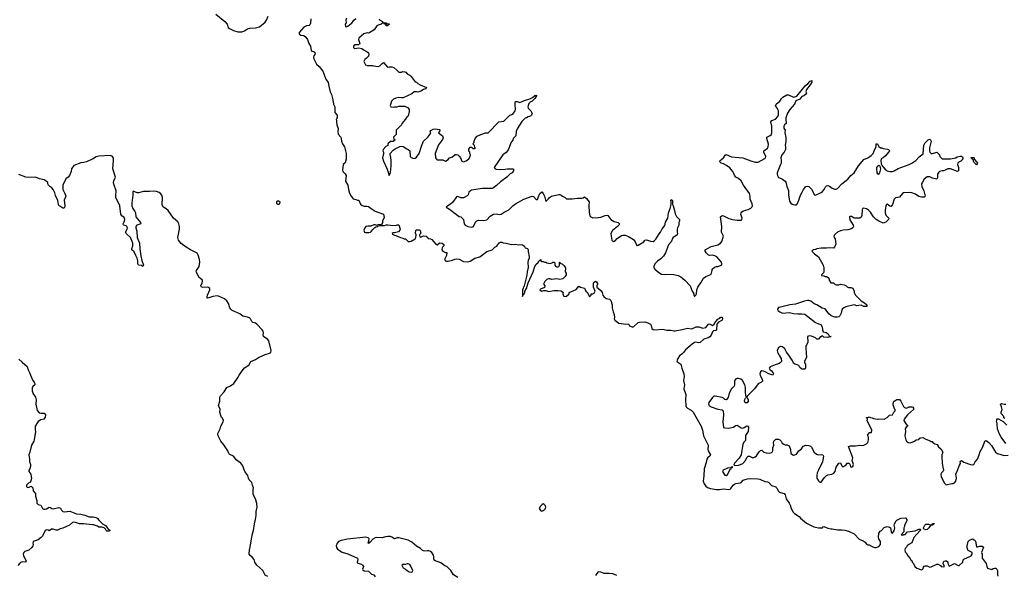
# Model space of a CAD drawing. Header units: inches. Extents: x 2494115 to 2685112, y 774173 to 915163.
# Tile 145 of 215: x 2598941 to 2613253, y 896900 to 904977. Entities that reach past the tile are written whole.
import ezdxf

# ---------------------------------------------------------------- set-up
doc = ezdxf.new("R2010")
doc.units = ezdxf.units.IN
doc.header["$MEASUREMENT"] = 0
for name, color, linetype in [('C5899', 7, 'Continuous'), ('C5990', 7, 'Continuous'), ('C6809', 7, 'Continuous'), ('C6819', 7, 'Continuous'), ('C6900', 7, 'Continuous'), ('C6910', 7, 'Continuous')]:
    doc.layers.add(name, color=color, linetype=linetype)

msp = doc.modelspace()

# ---------------------------------------------------------------- linework, layer by layer
at = {"layer": 'C5899', "color": 5, "elevation": 40}
for points in [[(2598978, 900000), (2599050, 899935), (2599066, 899886), (2599086, 899850), (2599097, 899810), (2599131, 899731), (2599150, 899710), (2599163, 899690), (2599161, 899670), (2599134, 899646), (2599123, 899630), (2599123, 899583), (2599136, 899536), (2599171, 899490), (2599179, 899450), (2599178, 899390), (2599197, 899297), (2599224, 899264), (2599250, 899256), (2599295, 899255), (2599308, 899248), (2599314, 899234), (2599310, 899199), (2599290, 899170), (2599250, 899159), (2599210, 899134), (2599168, 899070), (2599165, 899015), (2599170, 898990), (2599153, 898870), (2599147, 898850), (2599111, 898790), (2599088, 898690), (2599073, 898650), (2599083, 898590), (2599083, 898550), (2599096, 898510), (2599097, 898490), (2599090, 898446), (2599073, 898427), (2599072, 898410), (2599101, 898370), (2599110, 898334), (2599111, 898309), (2599104, 898276), (2599091, 898249), (2599070, 898238), (2599042, 898210), (2599042, 898190), (2599050, 898182), (2599070, 898178), (2599110, 898194), (2599124, 898184), (2599131, 898171), (2599136, 898130), (2599171, 898090), (2599171, 898050), (2599191, 897990), (2599191, 897950), (2599210, 897931), (2599250, 897918), (2599271, 897870), (2599290, 897862), (2599310, 897861), (2599332, 897868), (2599370, 897891), (2599390, 897885), (2599410, 897871), (2599430, 897868), (2599510, 897887), (2599535, 897876), (2599550, 897845), (2599570, 897826), (2599590, 897821), (2599670, 897831), (2599765, 897795), (2599830, 897788), (2599890, 897774), (2599949, 897749), (2600000, 897748)], [(2600000, 897633), (2599868, 897648), (2599810, 897649), (2599750, 897670), (2599730, 897672), (2599710, 897667), (2599663, 897630), (2599570, 897584), (2599530, 897577), (2599490, 897557), (2599470, 897558), (2599427, 897573), (2599402, 897570), (2599370, 897546), (2599357, 897557), (2599330, 897561), (2599311, 897550), (2599271, 897470), (2599251, 897450), (2599210, 897417), (2599150, 897399), (2599136, 897390), (2599131, 897370), (2599135, 897350), (2599131, 897330), (2599116, 897304), (2599072, 897268), (2599015, 897245), (2598999, 897230), (2598994, 897210), (2598995, 897190), (2599004, 897164), (2599034, 897110), (2599031, 897090), (2598984, 897096), (2598953, 897087), (2598941, 897079), (2598916, 897044)]]:
    msp.add_lwpolyline(points, dxfattribs=at)
at = {"layer": 'C5990', "color": 5, "elevation": 40}
for points in [[(2600000, 902951), (2599993, 902947), (2599910, 902909), (2599870, 902899), (2599830, 902895), (2599730, 902858), (2599696, 902810), (2599687, 902770), (2599663, 902710), (2599647, 902690), (2599610, 902661), (2599569, 902570), (2599569, 902510), (2599598, 902450), (2599611, 902410), (2599588, 902352), (2599596, 902270), (2599593, 902247), (2599581, 902239), (2599570, 902237), (2599510, 902275), (2599503, 902290), (2599496, 902350), (2599460, 902420), (2599450, 902462), (2599430, 902509), (2599410, 902533), (2599378, 902550), (2599358, 902570), (2599349, 902590), (2599348, 902610), (2599328, 902630), (2599298, 902650), (2599230, 902662), (2599170, 902689), (2599070, 902684), (2599030, 902689), (2598930, 902724)], [(2598930, 900043), (2598978, 900000)]]:
    msp.add_lwpolyline(points, dxfattribs=at)
at = {"layer": 'C6809', "color": 5}
for points, elevation in [([(2602550, 896881), (2602510, 896902), (2602473, 896970), (2602390, 897049), (2602361, 897090), (2602349, 897130), (2602322, 897162), (2602289, 897190), (2602279, 897210), (2602281, 897270), (2602292, 897310), (2602310, 897430), (2602317, 897450), (2602319, 897490), (2602339, 897550), (2602353, 897650), (2602369, 897711), (2602380, 897770), (2602379, 897830), (2602393, 897893), (2602390, 897946), (2602369, 898010), (2602334, 898074), (2602334, 898146), (2602342, 898170), (2602324, 898210), (2602313, 898250), (2602279, 898290), (2602269, 898310), (2602259, 898350), (2602216, 898410), (2602197, 898450), (2602185, 898490), (2602154, 898530), (2602090, 898579), (2602069, 898610), (2602049, 898630), (2601995, 898655), (2601979, 898670), (2601965, 898710), (2601910, 898799), (2601863, 898850), (2601825, 898930), (2601821, 898950), (2601824, 898970), (2601854, 899030), (2601864, 899070), (2601899, 899130), (2601902, 899150), (2601890, 899186), (2601876, 899196), (2601863, 899223), (2601849, 899270), (2601854, 899314), (2601829, 899370), (2601849, 899430), (2601849, 899490), (2601862, 899510), (2601914, 899566), (2601942, 899618), (2601954, 899630), (2602005, 899655), (2602052, 899688), (2602118, 899782), (2602130, 899811), (2602189, 899890), (2602210, 899915), (2602270, 899956), (2602295, 900000)], 40), ([(2608506, 900000), (2608551, 899970), (2608564, 899910), (2608596, 899830), (2608600, 899790), (2608591, 899730), (2608603, 899670), (2608594, 899610), (2608622, 899530), (2608618, 899450), (2608624, 899364), (2608629, 899350), (2608648, 899330), (2608700, 899300), (2608729, 899270), (2608847, 899070), (2608867, 899010), (2608883, 898930), (2608947, 898790), (2608943, 898730), (2608947, 898710), (2608981, 898650), (2608971, 898630), (2608946, 898614), (2608931, 898590), (2608920, 898539), (2608890, 898449), (2608887, 898347), (2608878, 898270), (2608889, 898229), (2608914, 898194), (2608938, 898178), (2608983, 898163), (2609070, 898149), (2609111, 898149), (2609170, 898156), (2609250, 898147), (2609267, 898153), (2609278, 898162), (2609310, 898210), (2609330, 898226), (2609350, 898235), (2609417, 898243), (2609429, 898250), (2609458, 898282), (2609486, 898294), (2609519, 898301), (2609570, 898307), (2609670, 898305), (2609698, 898298), (2609770, 898266), (2609810, 898261), (2609830, 898247), (2609870, 898204), (2609930, 898185), (2609938, 898178), (2609950, 898163), (2609966, 898126), (2609984, 898110), (2610000, 898105)], 40), ([(2610000, 899995), (2609993, 899987), (2609980, 899980), (2609920, 899960), (2609852, 899930), (2609836, 899910), (2609846, 899890), (2609871, 899871), (2609886, 899850), (2609896, 899830), (2609890, 899809), (2609830, 899830), (2609779, 899859), (2609751, 899869), (2609730, 899872), (2609710, 899859), (2609699, 899830), (2609702, 899810), (2609731, 899749), (2609738, 899730), (2609736, 899724), (2609722, 899710), (2609675, 899685), (2609623, 899610), (2609522, 899510), (2609512, 899490), (2609530, 899454), (2609531, 899430), (2609513, 899407), (2609486, 899406), (2609477, 899430), (2609482, 899458), (2609490, 899474), (2609506, 899490), (2609496, 899516), (2609489, 899569), (2609493, 899630), (2609483, 899670), (2609447, 899730), (2609423, 899750), (2609390, 899759), (2609370, 899760), (2609350, 899754), (2609339, 899741), (2609332, 899728), (2609330, 899670), (2609325, 899650), (2609289, 899610), (2609256, 899550), (2609237, 899483), (2609210, 899453), (2609190, 899457), (2609173, 899473), (2609150, 899483), (2609050, 899504), (2609030, 899504), (2609010, 899483), (2608956, 899410), (2608953, 899390), (2608964, 899370), (2608990, 899350), (2609090, 899313), (2609150, 899307), (2609167, 899290), (2609173, 899233), (2609162, 899130), (2609171, 899050), (2609190, 899044), (2609250, 899039), (2609270, 899042), (2609310, 899053), (2609350, 899079), (2609370, 899083), (2609430, 899042), (2609450, 899041), (2609470, 899047), (2609510, 899071), (2609526, 899066), (2609533, 899053), (2609531, 898990), (2609489, 898931), (2609493, 898870), (2609490, 898858), (2609470, 898839), (2609450, 898808), (2609426, 898650), (2609399, 898601), (2609331, 898530), (2609321, 898501), (2609338, 898498), (2609390, 898502), (2609419, 898510), (2609450, 898528), (2609490, 898571), (2609510, 898611), (2609530, 898633), (2609550, 898633), (2609590, 898615), (2609610, 898615), (2609630, 898622), (2609650, 898636), (2609690, 898696), (2609710, 898715), (2609730, 898721), (2609759, 898690), (2609790, 898679), (2609844, 898676), (2609870, 898684), (2609879, 898690), (2609889, 898710), (2609889, 898751), (2609902, 898790), (2609897, 898830), (2609903, 898850), (2609930, 898877), (2609970, 898881), (2609991, 898871), (2610000, 898861)], 60), ([(2600000, 897748), (2600010, 897748), (2600050, 897741), (2600066, 897730), (2600095, 897695), (2600147, 897647), (2600190, 897625), (2600221, 897581), (2600254, 897550), (2600237, 897543), (2600210, 897542), (2600198, 897550), (2600189, 897570), (2600169, 897589), (2600138, 897598), (2600090, 897601), (2600070, 897613), (2600012, 897632), (2600000, 897633)], 40), ([(2605308, 896870), (2605249, 896909), (2605210, 896968), (2605148, 897028), (2605120, 897040), (2605063, 897083), (2604970, 897115), (2604959, 897139), (2604960, 897170), (2604955, 897195), (2604933, 897233), (2604910, 897248), (2604890, 897254), (2604870, 897256), (2604830, 897250), (2604810, 897254), (2604790, 897267), (2604766, 897290), (2604710, 897322), (2604641, 897381), (2604590, 897411), (2604450, 897446), (2604430, 897446), (2604390, 897429), (2604350, 897457), (2604330, 897464), (2604294, 897466), (2604259, 897461), (2604210, 897447), (2604130, 897450), (2604110, 897446), (2604074, 897426), (2604030, 897379), (2604022, 897378), (2604010, 897361), (2604005, 897370), (2604017, 897403), (2604019, 897430), (2604006, 897446), (2603973, 897453), (2603704, 897424), (2603612, 897408), (2603577, 897390), (2603554, 897366), (2603539, 897330), (2603546, 897306), (2603561, 897281), (2603630, 897235), (2603710, 897211), (2603851, 897151), (2603856, 897130), (2603847, 897087), (2603858, 897078), (2603910, 897061), (2603925, 897050), (2603938, 897030), (2603925, 896990), (2603930, 896982), (2603950, 896967), (2604010, 896961), (2604057, 896917), (2604090, 896905), (2604110, 896878)], 40), ([(2607620, 896900), (2607563, 896923), (2607510, 896929), (2607435, 896925), (2607390, 896944), (2607350, 896949), (2607331, 896929), (2607310, 896898)], 40)]:
    msp.add_lwpolyline(points, dxfattribs=dict(at, elevation=elevation))
for points, elevation in [([(2609298, 898478), (2609282, 898470), (2609280, 898460), (2609250, 898461), (2609230, 898456), (2609165, 898430), (2609156, 898410), (2609190, 898355), (2609210, 898351), (2609230, 898366), (2609275, 898446), (2609282, 898450), (2609280, 898460), (2609306, 898470)], 60), ([(2606550, 897938), (2606534, 897930), (2606510, 897906), (2606494, 897870), (2606510, 897842), (2606530, 897834), (2606550, 897842), (2606566, 897850), (2606586, 897870), (2606588, 897890), (2606586, 897910), (2606566, 897930)], 40), ([(2604590, 897068), (2604573, 897067), (2604550, 897058), (2604510, 897058), (2604494, 897050), (2604514, 897010), (2604550, 896992), (2604572, 896970), (2604602, 896950), (2604630, 896947), (2604648, 896952), (2604658, 896970), (2604623, 897043), (2604610, 897058)], 60)]:
    msp.add_lwpolyline(points, close=True, dxfattribs=dict(at, elevation=elevation))
at = {"layer": 'C6819', "color": 5}
for points, elevation in [([(2610004, 900000), (2610000, 899995)], 60), ([(2610351, 900000), (2610351, 899990), (2610361, 899970), (2610365, 899945), (2610365, 899915), (2610359, 899901), (2610350, 899895), (2610310, 899899), (2610283, 899923), (2610266, 899950), (2610227, 899967), (2610206, 899970), (2610190, 899986), (2610183, 900000)], 60), ([(2610000, 898861), (2610011, 898850), (2610022, 898822), (2610046, 898806), (2610070, 898798), (2610097, 898797), (2610124, 898784), (2610145, 898730), (2610152, 898670), (2610187, 898647), (2610210, 898651), (2610230, 898661), (2610268, 898712), (2610303, 898737), (2610330, 898779), (2610370, 898791), (2610410, 898787), (2610438, 898778), (2610450, 898765), (2610491, 898690), (2610522, 898662), (2610550, 898651), (2610596, 898656), (2610614, 898650), (2610622, 898642), (2610625, 898630), (2610608, 898550), (2610551, 898430), (2610535, 898390), (2610527, 898350), (2610530, 898314), (2610550, 898272), (2610570, 898252), (2610590, 898252), (2610640, 898320), (2610670, 898351), (2610690, 898361), (2610746, 898370), (2610777, 898383), (2610794, 898410), (2610809, 898470), (2610850, 898531), (2610870, 898534), (2610892, 898490), (2610910, 898472), (2610929, 898491), (2610955, 898505), (2610970, 898532), (2610992, 898532), (2611010, 898514), (2611018, 898478), (2611030, 898474), (2611050, 898482), (2611059, 898510), (2611042, 898570), (2611049, 898610), (2610988, 898772), (2611016, 898784), (2611090, 898781), (2611150, 898791), (2611170, 898786), (2611210, 898791), (2611248, 898810), (2611268, 898830), (2611278, 898870), (2611278, 898910), (2611268, 898930), (2611268, 898952), (2611282, 898958), (2611290, 898974), (2611322, 898978), (2611326, 899010), (2611258, 899150), (2611266, 899170), (2611262, 899182), (2611248, 899190), (2611250, 899194), (2611270, 899194), (2611290, 899202), (2611310, 899192), (2611330, 899191), (2611350, 899182), (2611410, 899171), (2611430, 899175), (2611509, 899171), (2611548, 899192), (2611586, 899230), (2611630, 899234), (2611646, 899270), (2611666, 899290), (2611666, 899310), (2611658, 899318), (2611636, 899376), (2611640, 899420), (2611650, 899434), (2611676, 899444), (2611690, 899454), (2611730, 899454), (2611750, 899434), (2611758, 899410), (2611790, 899352), (2611802, 899342), (2611830, 899332), (2611869, 899351), (2611910, 899351), (2611924, 899344), (2611932, 899330), (2611932, 899310), (2611848, 899232), (2611798, 899170), (2611792, 899150), (2611822, 899102), (2611852, 899070), (2611825, 899055), (2611812, 899030), (2611816, 898990), (2611807, 898927), (2611821, 898870), (2611830, 898852), (2611854, 898830), (2611890, 898825), (2611946, 898850), (2611970, 898872), (2612010, 898874), (2612027, 898893), (2612040, 898900), (2612070, 898902), (2612110, 898878), (2612177, 898857), (2612190, 898846), (2612204, 898844), (2612212, 898830), (2612242, 898810), (2612280, 898800), (2612282, 898790), (2612298, 898770), (2612336, 898736), (2612358, 898690), (2612345, 898650), (2612345, 898590), (2612351, 898570), (2612351, 898530), (2612361, 898470), (2612371, 898430), (2612365, 898415), (2612342, 898390), (2612331, 898370), (2612336, 898330), (2612382, 898242), (2612410, 898216), (2612490, 898235), (2612510, 898235), (2612530, 898243), (2612549, 898270), (2612556, 898310), (2612549, 898371), (2612570, 898414), (2612600, 898500), (2612616, 898524), (2612610, 898554), (2612630, 898571), (2612666, 898546), (2612762, 898510), (2612790, 898507), (2612810, 898512), (2612829, 898551), (2612862, 898590), (2612889, 898651), (2612902, 898698), (2612942, 898770), (2612970, 898852), (2612990, 898858), (2613030, 898831), (2613067, 898787), (2613126, 898690), (2613152, 898670), (2613250, 898641), (2613310, 898645)], 60), ([(2613262, 899182), (2613246, 899190), (2613246, 899210), (2613206, 899250), (2613208, 899270), (2613222, 899310), (2613213, 899350), (2613198, 899390), (2613210, 899398), (2613250, 899387), (2613274, 899386)], 60), ([(2613276, 898816), (2613206, 898906), (2613182, 898950), (2613155, 899030), (2613155, 899055), (2613148, 899072), (2613148, 899110), (2613138, 899130), (2613146, 899150), (2613146, 899170), (2613150, 899174), (2613170, 899174), (2613238, 899138), (2613290, 899082)], 60), ([(2610000, 898105), (2610051, 898090), (2610068, 898068), (2610083, 898010), (2610127, 897950), (2610147, 897910), (2610152, 897888), (2610181, 897821), (2610201, 897801), (2610270, 897755), (2610290, 897730), (2610377, 897657), (2610484, 897604), (2610510, 897598), (2610550, 897591), (2610608, 897592), (2610616, 897604), (2610630, 897611), (2610690, 897586), (2610730, 897576), (2610750, 897578), (2610830, 897561), (2610890, 897561), (2610935, 897555), (2610990, 897542), (2611070, 897502), (2611145, 897425), (2611201, 897401), (2611230, 897382), (2611250, 897352), (2611270, 897342), (2611290, 897342), (2611330, 897318), (2611366, 897306), (2611390, 897307), (2611430, 897318), (2611454, 897350), (2611454, 897390), (2611429, 897429), (2611422, 897450), (2611430, 897514), (2611450, 897542), (2611470, 897552), (2611506, 897594), (2611551, 897611), (2611582, 897602), (2611598, 897590), (2611606, 897570), (2611607, 897527), (2611630, 897512), (2611653, 897547), (2611662, 897590), (2611654, 897630), (2611657, 897650), (2611679, 897690), (2611690, 897701), (2611750, 897731), (2611810, 897738), (2611822, 897730), (2611834, 897710), (2611834, 897690), (2611802, 897630), (2611802, 897610), (2611794, 897590), (2611794, 897530), (2611754, 897490), (2611770, 897482), (2611786, 897490), (2611786, 897494), (2611810, 897494), (2611848, 897532), (2611955, 897545), (2612010, 897571), (2612034, 897570), (2612032, 897550), (2611980, 897500), (2611939, 897450), (2611907, 897373), (2611865, 897350), (2611841, 897330), (2611830, 897308), (2611812, 897290), (2611805, 897270), (2611810, 897242), (2611825, 897225), (2611850, 897182), (2611882, 897150), (2611898, 897118), (2611910, 897114), (2611913, 897093), (2611934, 897070), (2611952, 897030), (2611983, 897003), (2612050, 896981), (2612068, 896990), (2612080, 897020), (2612090, 897032), (2612103, 897037), (2612130, 897038), (2612170, 897018), (2612190, 897022), (2612270, 897062), (2612290, 897062), (2612324, 897044), (2612334, 897030), (2612370, 897022), (2612386, 897030), (2612366, 897070), (2612368, 897090), (2612376, 897104), (2612393, 897113), (2612413, 897113), (2612430, 897094), (2612432, 897070), (2612450, 897034), (2612530, 897074), (2612584, 897044), (2612596, 897044), (2612648, 897090), (2612655, 897125), (2612663, 897137), (2612770, 897182), (2612788, 897210), (2612786, 897230), (2612735, 897255), (2612725, 897265), (2612714, 897310), (2612714, 897330), (2612728, 897390), (2612749, 897411), (2612790, 897432), (2612817, 897417), (2612835, 897395), (2612850, 897314), (2612870, 897312), (2612890, 897325), (2612930, 897325), (2612951, 897311), (2612922, 897230), (2612931, 897210), (2612931, 897150), (2612991, 897071), (2612998, 897030), (2613010, 897002), (2613070, 896985), (2613090, 896998), (2613110, 897005), (2613130, 897005), (2613145, 896990), (2613152, 896970), (2613152, 896910), (2613158, 896890)], 40)]:
    msp.add_lwpolyline(points, dxfattribs=dict(at, elevation=elevation))
at = {"layer": 'C6819', "color": 5, "elevation": 40}
msp.add_lwpolyline([(2612110, 897562), (2612089, 897569), (2612080, 897580), (2612078, 897590), (2612098, 897630), (2612110, 897642), (2612150, 897642), (2612170, 897634), (2612190, 897634), (2612202, 897638), (2612210, 897654), (2612233, 897653), (2612230, 897646), (2612218, 897642), (2612214, 897630), (2612178, 897622), (2612158, 897590), (2612130, 897564)], close=True, dxfattribs=at)
at = {"layer": 'C6900', "color": 5}
for points, elevation in [([(2601790, 905056), (2601923, 904950), (2601957, 904910), (2601970, 904863), (2601990, 904848), (2602050, 904819), (2602110, 904801), (2602170, 904799), (2602210, 904816), (2602250, 904843), (2602285, 904855), (2602370, 904859), (2602429, 904871), (2602510, 904941), (2602529, 904970), (2602555, 905030)], 40), ([(2603173, 904987), (2603170, 904926), (2603160, 904900), (2603150, 904893), (2603110, 904889), (2603072, 904868), (2603002, 904790), (2603005, 904770), (2603010, 904765), (2603030, 904752), (2603070, 904745), (2603102, 904722), (2603125, 904690), (2603146, 904630), (2603170, 904594), (2603176, 904530), (2603190, 904519), (2603222, 904510), (2603234, 904494), (2603231, 904470), (2603217, 904450), (2603214, 904430), (2603217, 904410), (2603234, 904370), (2603255, 904330), (2603295, 904295), (2603345, 904230), (2603393, 904110), (2603426, 904066), (2603433, 904010), (2603454, 903930), (2603471, 903890), (2603494, 903810), (2603504, 903750), (2603521, 903710), (2603524, 903630), (2603557, 903590), (2603554, 903550), (2603543, 903530), (2603547, 903510), (2603544, 903490), (2603551, 903450), (2603570, 903394), (2603565, 903350), (2603572, 903312), (2603607, 903270), (2603615, 903250), (2603619, 903210), (2603634, 903174), (2603663, 903130), (2603679, 903070), (2603685, 903030), (2603687, 902950), (2603670, 902898), (2603645, 902870), (2603631, 902790), (2603636, 902770), (2603674, 902734), (2603686, 902710), (2603679, 902630), (2603711, 902570), (2603719, 902510), (2603735, 902455), (2603758, 902410), (2603790, 902371), (2603825, 902365), (2603851, 902351), (2603870, 902351), (2603897, 902297), (2603918, 902278), (2603950, 902267), (2603986, 902266), (2604010, 902261), (2604051, 902230), (2604110, 902195), (2604231, 902150), (2604237, 902103), (2604216, 902050), (2604217, 902023), (2604202, 901998), (2604150, 901994), (2604134, 901990), (2604134, 901986), (2604110, 901994), (2604087, 901993), (2604043, 901977), (2604003, 901977), (2603972, 901970), (2603956, 901950), (2603945, 901915), (2603952, 901890), (2603970, 901883), (2604016, 901884), (2604038, 901890), (2604050, 901896), (2604072, 901928), (2604103, 901957), (2604116, 901964), (2604146, 901970), (2604146, 901974), (2604170, 901985), (2604244, 901984), (2604270, 901995), (2604290, 901997), (2604332, 901988), (2604410, 901985), (2604430, 901994), (2604450, 901994), (2604471, 901931), (2604465, 901915), (2604445, 901895), (2604430, 901888), (2604390, 901878), (2604370, 901878), (2604354, 901870), (2604358, 901858), (2604390, 901845), (2604410, 901842), (2604474, 901810), (2604510, 901802), (2604530, 901792), (2604550, 901792), (2604590, 901754), (2604610, 901752), (2604630, 901758), (2604688, 901790), (2604698, 901810), (2604702, 901850), (2604695, 901875), (2604699, 901910), (2604710, 901921), (2604750, 901922), (2604758, 901918), (2604774, 901890), (2604762, 901858), (2604754, 901850), (2604758, 901818), (2604770, 901814), (2604810, 901834), (2604850, 901832), (2604874, 901810), (2604878, 901798), (2604912, 901792), (2604930, 901782), (2604990, 901712), (2605010, 901702), (2605038, 901730), (2605050, 901735), (2605082, 901730), (2605105, 901710), (2605105, 901690), (2605085, 901670), (2605081, 901659), (2605078, 901630), (2605090, 901612), (2605130, 901594), (2605152, 901592), (2605146, 901550), (2605118, 901490), (2605130, 901472), (2605147, 901467), (2605170, 901468), (2605230, 901482), (2605264, 901496), (2605290, 901502), (2605330, 901494), (2605390, 901463), (2605450, 901459), (2605490, 901467), (2605555, 901510), (2605630, 901531), (2605730, 901605), (2605809, 901631), (2605849, 901670), (2605875, 901685), (2605910, 901731), (2605930, 901741), (2605950, 901743), (2605970, 901735), (2606014, 901730), (2606090, 901711), (2606146, 901714), (2606190, 901706), (2606231, 901711), (2606250, 901705), (2606272, 901690), (2606290, 901662), (2606310, 901658), (2606322, 901650), (2606331, 901631), (2606331, 901609), (2606347, 901530), (2606346, 901510), (2606330, 901478), (2606325, 901450), (2606333, 901373), (2606318, 901310), (2606315, 901265), (2606274, 901106), (2606251, 901050), (2606252, 900992), (2606258, 900982), (2606250, 900986), (2606250, 900954), (2606260, 900980), (2606270, 900982), (2606284, 901010), (2606284, 901030), (2606309, 901070), (2606333, 901150), (2606403, 901310), (2606427, 901390), (2606450, 901422), (2606475, 901445), (2606488, 901470), (2606506, 901474), (2606509, 901491), (2606514, 901490), (2606514, 901470), (2606530, 901462), (2606550, 901462), (2606570, 901452), (2606590, 901454), (2606604, 901444), (2606650, 901432), (2606679, 901441), (2606690, 901451), (2606710, 901452), (2606720, 901440), (2606722, 901410), (2606730, 901394), (2606750, 901382), (2606770, 901382), (2606778, 901390), (2606786, 901410), (2606786, 901450), (2606792, 901452), (2606798, 901438), (2606830, 901422), (2606857, 901397), (2606874, 901370), (2606872, 901310), (2606882, 901290), (2606882, 901270), (2606870, 901246), (2606834, 901210), (2606790, 901198), (2606750, 901208), (2606670, 901198), (2606650, 901208), (2606630, 901209), (2606602, 901198), (2606572, 901170), (2606554, 901130), (2606574, 901110), (2606570, 901086), (2606510, 901058), (2606502, 901050), (2606506, 901046), (2606530, 901032), (2606560, 901040), (2606590, 901041), (2606630, 901028), (2606710, 901038), (2606770, 901039), (2606814, 901034), (2606839, 901010), (2606835, 900990), (2606844, 900964), (2606850, 900958), (2606870, 900951), (2606890, 900958), (2606928, 900990), (2606930, 901012), (2607030, 901056), (2607070, 901102), (2607094, 901090), (2607153, 901073), (2607171, 901031), (2607194, 901010), (2607218, 900958), (2607230, 900954), (2607246, 900970), (2607247, 900993), (2607270, 900994), (2607290, 901002), (2607306, 901030), (2607282, 901090), (2607282, 901150), (2607290, 901162), (2607310, 901174), (2607324, 901164), (2607340, 901140), (2607342, 901130), (2607332, 901110), (2607332, 901090), (2607390, 901038), (2607410, 901011), (2607419, 900970), (2607430, 900951), (2607465, 900925), (2607512, 900912), (2607534, 900894), (2607552, 900832), (2607555, 900790), (2607566, 900730), (2607584, 900690), (2607587, 900650), (2607581, 900630), (2607591, 900610), (2607650, 900567), (2607750, 900551), (2607790, 900554), (2607807, 900527), (2607842, 900510), (2607850, 900509), (2607870, 900516), (2607930, 900573), (2607950, 900581), (2608030, 900584), (2608072, 900570), (2608110, 900551), (2608122, 900530), (2608131, 900490), (2608150, 900471), (2608168, 900468), (2608290, 900477), (2608350, 900466), (2608405, 900465), (2608450, 900453), (2608470, 900452), (2608570, 900471), (2608610, 900481), (2608630, 900490), (2608650, 900493), (2608710, 900484), (2608772, 900512), (2608812, 900512), (2608870, 900491), (2608916, 900504), (2608952, 900552), (2608970, 900554), (2609010, 900532), (2609038, 900550), (2609058, 900590), (2609090, 900622), (2609120, 900640), (2609130, 900651), (2609150, 900652), (2609158, 900630), (2609152, 900610), (2609100, 900580), (2609072, 900550), (2609070, 900466), (2609062, 900458), (2609028, 900452), (2609010, 900439), (2608991, 900389), (2608972, 900368), (2608950, 900353), (2608885, 900335), (2608830, 900285), (2608810, 900279), (2608770, 900289), (2608750, 900284), (2608718, 900262), (2608620, 900180), (2608590, 900138), (2608566, 900114), (2608530, 900089), (2608506, 900054), (2608496, 900030), (2608495, 900010), (2608502, 900002), (2608506, 900000)], 40), ([(2603690, 904998), (2603683, 904970), (2603685, 904930), (2603672, 904910), (2603678, 904878), (2603690, 904874), (2603710, 904882), (2603758, 904922), (2603770, 904925), (2603798, 904970), (2603828, 904992)], 60), ([(2604165, 904990), (2604170, 904974), (2604214, 904950), (2604218, 904938), (2604233, 904933), (2604270, 904932), (2604278, 904918), (2604310, 904914), (2604313, 904907), (2604298, 904902), (2604292, 904888), (2604270, 904889), (2604266, 904906), (2604246, 904910), (2604242, 904922), (2604210, 904926), (2604194, 904910), (2604150, 904898), (2604132, 904888), (2604092, 904830), (2604031, 904789), (2604010, 904782), (2603990, 904784), (2603945, 904770), (2603910, 904744), (2603873, 904707), (2603868, 904690), (2603883, 904630), (2603879, 904621), (2603868, 904612), (2603851, 904609), (2603833, 904613), (2603808, 904612), (2603791, 904590), (2603792, 904570), (2603810, 904558), (2603870, 904566), (2603916, 904556), (2603950, 904532), (2603994, 904510), (2604010, 904494), (2604014, 904470), (2604012, 904448), (2603984, 904416), (2603960, 904400), (2603942, 904370), (2603970, 904322), (2603990, 904312), (2604070, 904312), (2604085, 904305), (2604150, 904298), (2604174, 904306), (2604210, 904342), (2604230, 904352), (2604286, 904286), (2604310, 904292), (2604350, 904292), (2604380, 904280), (2604424, 904244), (2604453, 904213), (2604490, 904212), (2604510, 904225), (2604540, 904220), (2604553, 904213), (2604574, 904190), (2604610, 904171), (2604631, 904150), (2604690, 904072), (2604710, 904067), (2604727, 904050), (2604761, 904030), (2604852, 903990), (2604838, 903970), (2604810, 903961), (2604770, 903936), (2604730, 903924), (2604710, 903929), (2604673, 903927), (2604640, 903900), (2604517, 903843), (2604490, 903842), (2604450, 903848), (2604410, 903838), (2604377, 903823), (2604345, 903790), (2604326, 903730), (2604334, 903710), (2604370, 903706), (2604390, 903712), (2604430, 903712), (2604450, 903722), (2604540, 903720), (2604590, 903694), (2604602, 903670), (2604602, 903630), (2604593, 903607), (2604592, 903590), (2604582, 903570), (2604565, 903555), (2604551, 903529), (2604494, 903470), (2604490, 903446), (2604414, 903370), (2604412, 903308), (2604374, 903270), (2604378, 903238), (2604393, 903233), (2604393, 903227), (2604378, 903222), (2604370, 903206), (2604330, 903206), (2604294, 903170), (2604294, 903150), (2604265, 903135), (2604225, 903090), (2604221, 903070), (2604231, 903050), (2604231, 903030), (2604215, 902970), (2604230, 902919), (2604284, 902804), (2604310, 902714), (2604330, 902754), (2604341, 902850), (2604341, 902930), (2604335, 902975), (2604324, 903016), (2604328, 903030), (2604370, 903078), (2604399, 903101), (2604469, 903131), (2604490, 903136), (2604513, 903133), (2604570, 903098), (2604590, 903092), (2604612, 903070), (2604618, 902990), (2604630, 902972), (2604670, 902958), (2604690, 902965), (2604710, 902978), (2604750, 903031), (2604780, 903140), (2604809, 903210), (2604872, 903270), (2604904, 903310), (2604915, 903330), (2604906, 903350), (2604916, 903364), (2604950, 903385), (2604990, 903391), (2605010, 903385), (2605042, 903382), (2605054, 903370), (2605042, 903358), (2605031, 903330), (2605086, 903290), (2605096, 903270), (2605087, 903233), (2605030, 903158), (2604979, 903030), (2604983, 902970), (2604998, 902950), (2605010, 902941), (2605020, 902940), (2605090, 902941), (2605130, 902921), (2605170, 902946), (2605190, 902971), (2605230, 902985), (2605270, 903018), (2605290, 903018), (2605310, 903011), (2605331, 902991), (2605348, 902968), (2605370, 902918), (2605390, 902911), (2605430, 902925), (2605470, 902956), (2605489, 902990), (2605492, 903012), (2605484, 903030), (2605482, 903050), (2605469, 903070), (2605470, 903094), (2605478, 903110), (2605490, 903122), (2605510, 903122), (2605530, 903106), (2605550, 903105), (2605566, 903110), (2605558, 903118), (2605550, 903146), (2605528, 903170), (2605548, 903190), (2605549, 903210), (2605562, 903250), (2605590, 903282), (2605646, 903310), (2605710, 903331), (2605750, 903334), (2605906, 903490), (2605976, 903504), (2606066, 903590), (2606110, 903605), (2606141, 903650), (2606147, 903670), (2606141, 903750), (2606142, 903770), (2606150, 903786), (2606170, 903787), (2606210, 903771), (2606277, 903803), (2606355, 903825), (2606395, 903845), (2606430, 903874), (2606444, 903876), (2606450, 903882), (2606455, 903870), (2606430, 903830), (2606390, 903794), (2606363, 903777), (2606344, 903756), (2606330, 903730), (2606327, 903710), (2606333, 903693), (2606371, 903650), (2606390, 903614), (2606382, 903590), (2606370, 903578), (2606350, 903568), (2606330, 903566), (2606310, 903548), (2606290, 903546), (2606242, 903498), (2606171, 903390), (2606158, 903350), (2606151, 903289), (2606114, 903250), (2606110, 903226), (2606084, 903196), (2606045, 903095), (2606031, 903069), (2606014, 903046), (2605976, 903024), (2605962, 903010), (2605838, 902830), (2605852, 902810), (2605870, 902803), (2605930, 902801), (2605997, 902803), (2606031, 902811), (2606111, 902811), (2606122, 902790), (2606098, 902750), (2606070, 902734), (2606022, 902690), (2605930, 902622), (2605873, 902567), (2605830, 902534), (2605810, 902524), (2605790, 902521), (2605670, 902525), (2605510, 902499), (2605492, 902490), (2605472, 902470), (2605462, 902430), (2605445, 902415), (2605410, 902395), (2605390, 902388), (2605352, 902388), (2605310, 902409), (2605290, 902402), (2605237, 902323), (2605205, 902295), (2605162, 902270), (2605142, 902250), (2605190, 902223), (2605290, 902145), (2605330, 902118), (2605351, 902111), (2605374, 902090), (2605394, 902070), (2605402, 902010), (2605414, 901990), (2605454, 901970), (2605510, 901961), (2605538, 901970), (2605565, 902035), (2605585, 902055), (2605615, 902065), (2605690, 902059), (2605730, 902066), (2605779, 902121), (2605830, 902151), (2605870, 902157), (2605910, 902147), (2605938, 902150), (2605981, 902179), (2606050, 902211), (2606109, 902270), (2606150, 902301), (2606270, 902366), (2606390, 902411), (2606410, 902405), (2606450, 902362), (2606470, 902362), (2606476, 902390), (2606504, 902450), (2606530, 902474), (2606550, 902451), (2606568, 902410), (2606590, 902332), (2606629, 902371), (2606642, 902390), (2606669, 902410), (2606777, 902437), (2606790, 902438), (2606810, 902427), (2606832, 902410), (2606871, 902391), (2606890, 902372), (2606970, 902371), (2607050, 902381), (2607110, 902383), (2607132, 902388), (2607150, 902401), (2607179, 902379), (2607221, 902330), (2607216, 902270), (2607218, 902178), (2607228, 902128), (2607242, 902110), (2607270, 902098), (2607350, 902099), (2607390, 902107), (2607450, 902131), (2607475, 902135), (2607491, 902131), (2607532, 902070), (2607584, 902044), (2607642, 902030), (2607662, 902010), (2607651, 901990), (2607631, 901970), (2607556, 901910), (2607535, 901870), (2607537, 901830), (2607550, 901774), (2607570, 901752), (2607590, 901758), (2607626, 901794), (2607690, 901838), (2607710, 901845), (2607744, 901844), (2607790, 901825), (2607862, 901782), (2607885, 901750), (2607910, 901694), (2607914, 901694), (2607930, 901698), (2607990, 901731), (2608012, 901748), (2608030, 901771), (2608050, 901776), (2608110, 901756), (2608150, 901751), (2608170, 901765), (2608190, 901786), (2608236, 901864), (2608257, 901890), (2608281, 901939), (2608317, 901983), (2608327, 902033), (2608361, 902090), (2608372, 902170), (2608397, 902230), (2608409, 902289), (2608409, 902329), (2608404, 902350), (2608410, 902362), (2608431, 902350), (2608432, 902292), (2608442, 902270), (2608461, 902201), (2608470, 902154), (2608490, 902114), (2608532, 902070), (2608532, 902050), (2608522, 902030), (2608522, 901990), (2608502, 901950), (2608498, 901930), (2608498, 901890), (2608505, 901870), (2608496, 901850), (2608436, 901804), (2608410, 901750), (2608370, 901703), (2608330, 901590), (2608300, 901540), (2608260, 901500), (2608210, 901469), (2608171, 901430), (2608159, 901390), (2608159, 901370), (2608171, 901350), (2608230, 901303), (2608270, 901280), (2608310, 901274), (2608350, 901276), (2608450, 901271), (2608510, 901259), (2608550, 901241), (2608610, 901191), (2608685, 901110), (2608718, 901030), (2608742, 900990), (2608742, 900970), (2608750, 900954), (2608770, 900974), (2608778, 900990), (2608784, 901050), (2608798, 901090), (2608842, 901150), (2608882, 901218), (2608916, 901244), (2608985, 901275), (2608995, 901290), (2609009, 901330), (2609009, 901350), (2609040, 901380), (2609069, 901391), (2609090, 901391), (2609130, 901402), (2609148, 901412), (2609149, 901430), (2609142, 901450), (2609072, 901532), (2609046, 901546), (2609010, 901553), (2608970, 901549), (2608954, 901554), (2608918, 901590), (2608906, 901610), (2608906, 901630), (2608938, 901650), (2608990, 901679), (2609090, 901703), (2609129, 901730), (2609146, 901754), (2609169, 901830), (2609164, 901850), (2609150, 901869), (2609144, 901890), (2609149, 901970), (2609130, 902112), (2609150, 902131), (2609170, 902127), (2609250, 902088), (2609302, 902070), (2609370, 902062), (2609430, 902065), (2609438, 902070), (2609442, 902090), (2609425, 902150), (2609429, 902170), (2609437, 902183), (2609463, 902197), (2609530, 902217), (2609570, 902237), (2609585, 902250), (2609595, 902270), (2609590, 902298), (2609559, 902370), (2609559, 902410), (2609549, 902450), (2609461, 902570), (2609430, 902634), (2609390, 902669), (2609349, 902690), (2609330, 902718), (2609305, 902770), (2609262, 902822), (2609217, 902857), (2609170, 902881), (2609138, 902890), (2609118, 902910), (2609122, 902930), (2609173, 902967), (2609195, 903005), (2609210, 903018), (2609290, 902982), (2609450, 902968), (2609570, 902923), (2609630, 902906), (2609673, 902907), (2609770, 902959), (2609781, 902970), (2609786, 902990), (2609757, 903050), (2609757, 903070), (2609812, 903110), (2609822, 903130), (2609826, 903166), (2609803, 903250), (2609802, 903270), (2609850, 903291), (2609869, 903310), (2609875, 903330), (2609875, 903430), (2609861, 903490), (2609875, 903510), (2609925, 903530), (2609959, 903570), (2609970, 903594), (2609973, 903630), (2609969, 903650), (2609953, 903690), (2609929, 903730), (2609937, 903750), (2609989, 903790), (2610000, 903808)], 60), ([(2602295, 900000), (2602301, 900010), (2602370, 900039), (2602410, 900064), (2602509, 900110), (2602573, 900127), (2602590, 900138), (2602595, 900170), (2602562, 900310), (2602550, 900330), (2602487, 900370), (2602482, 900390), (2602485, 900430), (2602482, 900450), (2602468, 900470), (2602390, 900550), (2602370, 900564), (2602330, 900574), (2602316, 900590), (2602297, 900630), (2602283, 900643), (2602254, 900654), (2602186, 900666), (2602139, 900699), (2602028, 900748), (2602008, 900770), (2601996, 900790), (2601975, 900850), (2601953, 900890), (2601918, 900918), (2601830, 900959), (2601810, 900962), (2601747, 900953), (2601690, 900932), (2601670, 900927), (2601665, 900930), (2601664, 900950), (2601670, 900970), (2601707, 901050), (2601704, 901070), (2601686, 901086), (2601670, 901089), (2601605, 901085), (2601582, 901090), (2601573, 901110), (2601594, 901150), (2601600, 901170), (2601596, 901190), (2601550, 901229), (2601507, 901310), (2601512, 901330), (2601548, 901390), (2601560, 901450), (2601555, 901490), (2601535, 901555), (2601521, 901581), (2601510, 901590), (2601425, 901630), (2601361, 901670), (2601290, 901722), (2601250, 901774), (2601238, 901810), (2601263, 901930), (2601263, 901970), (2601255, 902010), (2601238, 902038), (2601179, 902090), (2601101, 902201), (2601070, 902228), (2601030, 902250), (2601021, 902261), (2601010, 902290), (2601018, 902390), (2601008, 902428), (2600990, 902450), (2600970, 902465), (2600930, 902481), (2600890, 902484), (2600830, 902479), (2600739, 902481), (2600670, 902459), (2600650, 902458), (2600590, 902482), (2600586, 902474), (2600587, 902427), (2600570, 902308), (2600570, 902270), (2600588, 902230), (2600615, 902190), (2600624, 902170), (2600629, 902110), (2600697, 902030), (2600703, 902010), (2600646, 901990), (2600628, 901972), (2600629, 901951), (2600645, 901905), (2600650, 901810), (2600684, 901730), (2600688, 901648), (2600704, 901544), (2600717, 901477), (2600739, 901410), (2600730, 901389), (2600710, 901404), (2600667, 901410), (2600658, 901430), (2600659, 901470), (2600651, 901510), (2600627, 901547), (2600604, 901604), (2600571, 901631), (2600572, 901650), (2600588, 901690), (2600587, 901730), (2600550, 901810), (2600487, 901870), (2600480, 901890), (2600503, 901930), (2600508, 901950), (2600500, 901970), (2600490, 901980), (2600449, 901990), (2600447, 902010), (2600466, 902050), (2600470, 902070), (2600459, 902099), (2600426, 902126), (2600413, 902150), (2600398, 902270), (2600340, 902390), (2600337, 902410), (2600344, 902490), (2600310, 902585), (2600307, 902610), (2600310, 902634), (2600334, 902690), (2600297, 902810), (2600305, 902930), (2600303, 902963), (2600289, 902989), (2600263, 903003), (2600090, 902995), (2600055, 902985), (2600000, 902951)], 40), ([(2610000, 902870), (2609952, 902750), (2609950, 902730), (2609954, 902710), (2609970, 902684), (2610000, 902671)], 60), ([(2610000, 900800), (2609970, 900793), (2609956, 900770), (2609961, 900750), (2609990, 900728), (2610000, 900723)], 60), ([(2610000, 900224), (2609982, 900218), (2609972, 900210), (2609952, 900170), (2609962, 900130), (2609978, 900110), (2609985, 900090), (2610000, 900067)], 60)]:
    msp.add_lwpolyline(points, dxfattribs=dict(at, elevation=elevation))
at = {"layer": 'C6900', "color": 5, "elevation": 40}
msp.add_lwpolyline([(2602710, 902338), (2602690, 902338), (2602674, 902330), (2602674, 902310), (2602690, 902294), (2602710, 902294), (2602722, 902298), (2602726, 902330)], close=True, dxfattribs=at)
at = {"layer": 'C6910', "color": 5, "elevation": 60}
for points in [[(2610000, 903808), (2610014, 903830), (2610034, 903850), (2610090, 903884), (2610114, 903886), (2610190, 903851), (2610210, 903853), (2610236, 903864), (2610362, 904018), (2610395, 904045), (2610430, 904085), (2610454, 904094), (2610455, 904070), (2610432, 904028), (2610379, 903961), (2610367, 903930), (2610376, 903910), (2610367, 903893), (2610338, 903870), (2610310, 903858), (2610280, 903820), (2610225, 903795), (2610204, 903750), (2610135, 903670), (2610103, 903617), (2610078, 903550), (2610076, 903530), (2610083, 903470), (2610059, 903450), (2610048, 903430), (2610050, 903398), (2610066, 903370), (2610061, 903330), (2610075, 903265), (2610075, 903210), (2610066, 903150), (2610072, 903128), (2610072, 903090), (2610051, 903050), (2610018, 903010), (2610007, 902970), (2610011, 902930), (2610008, 902890), (2610000, 902870)], [(2610000, 902671), (2610030, 902659), (2610067, 902630), (2610076, 902616), (2610091, 902550), (2610116, 902496), (2610115, 902430), (2610130, 902338), (2610148, 902310), (2610170, 902296), (2610210, 902286), (2610230, 902286), (2610243, 902297), (2610267, 902353), (2610292, 902428), (2610317, 902470), (2610334, 902510), (2610370, 902551), (2610390, 902557), (2610410, 902551), (2610451, 902511), (2610492, 902432), (2610510, 902425), (2610590, 902465), (2610610, 902481), (2610633, 902510), (2610652, 902548), (2610670, 902561), (2610690, 902566), (2610710, 902559), (2610750, 902527), (2610790, 902511), (2610810, 902511), (2610830, 902525), (2610889, 902591), (2610980, 902660), (2611022, 902710), (2611070, 902752), (2611135, 902850), (2611210, 902942), (2611269, 902971), (2611318, 903002), (2611348, 903030), (2611370, 903094), (2611388, 903130), (2611390, 903174), (2611410, 903174), (2611430, 903134), (2611453, 903113), (2611472, 903112), (2611490, 903102), (2611557, 903097), (2611574, 903090), (2611580, 903080), (2611582, 903070), (2611571, 903049), (2611524, 902996), (2611491, 902969), (2611470, 902958), (2611458, 902930), (2611463, 902883), (2611478, 902850), (2611501, 902821), (2611530, 902791), (2611550, 902781), (2611590, 902771), (2611630, 902771), (2611650, 902778), (2611710, 902816), (2611868, 902870), (2611909, 902891), (2611968, 902930), (2612016, 902984), (2612074, 903026), (2612085, 903155), (2612100, 903180), (2612148, 903230), (2612170, 903238), (2612182, 903230), (2612191, 903210), (2612167, 903113), (2612167, 903070), (2612171, 903051), (2612190, 903032), (2612210, 903032), (2612256, 903044), (2612272, 903052), (2612310, 903014), (2612314, 902990), (2612350, 902954), (2612470, 902952), (2612550, 902971), (2612570, 902981), (2612610, 902991), (2612630, 902992), (2612644, 902984), (2612652, 902970), (2612652, 902950), (2612620, 902920), (2612590, 902908), (2612578, 902890), (2612571, 902870), (2612585, 902830), (2612585, 902805), (2612591, 902790), (2612572, 902768), (2612470, 902809), (2612430, 902808), (2612391, 902789), (2612370, 902782), (2612350, 902782), (2612310, 902769), (2612300, 902760), (2612281, 902730), (2612284, 902676), (2612270, 902658), (2612210, 902675), (2612170, 902693), (2612150, 902694), (2612130, 902694), (2612090, 902659), (2612063, 902617), (2612051, 902590), (2612056, 902550), (2612081, 902490), (2612099, 902430), (2612101, 902410), (2612090, 902395), (2612050, 902396), (2612010, 902409), (2611960, 902440), (2611910, 902461), (2611870, 902465), (2611790, 902459), (2611771, 902449), (2611730, 902395), (2611670, 902385), (2611651, 902370), (2611628, 902292), (2611610, 902262), (2611590, 902264), (2611550, 902295), (2611542, 902290), (2611530, 902266), (2611519, 902210), (2611519, 902170), (2611533, 902133), (2611574, 902090), (2611571, 902070), (2611530, 902033), (2611490, 902017), (2611430, 902046), (2611390, 902073), (2611353, 902110), (2611310, 902179), (2611281, 902210), (2611250, 902229), (2611205, 902235), (2611192, 902230), (2611186, 902214), (2611181, 902130), (2611170, 902108), (2611152, 902090), (2611070, 902093), (2611030, 902114), (2611010, 902115), (2611004, 902110), (2611007, 902067), (2611056, 901990), (2611061, 901970), (2611052, 901950), (2611030, 901937), (2610978, 901922), (2610910, 901918), (2610870, 901906), (2610830, 901886), (2610787, 901850), (2610775, 901830), (2610781, 901810), (2610795, 901790), (2610805, 901710), (2610785, 901675), (2610770, 901658), (2610710, 901662), (2610670, 901654), (2610590, 901657), (2610530, 901644), (2610510, 901635), (2610474, 901630), (2610454, 901610), (2610492, 901572), (2610551, 901530), (2610618, 901410), (2610632, 901370), (2610632, 901310), (2610624, 901296), (2610594, 901270), (2610598, 901258), (2610630, 901254), (2610650, 901242), (2610670, 901242), (2610691, 901231), (2610705, 901205), (2610706, 901190), (2610730, 901152), (2610770, 901152), (2610790, 901132), (2610810, 901122), (2610850, 901122), (2610870, 901131), (2610924, 901124), (2610950, 901112), (2610970, 901092), (2610990, 901082), (2611024, 901084), (2611050, 901072), (2611072, 901030), (2611073, 901013), (2611090, 900974), (2611174, 900890), (2611220, 900860), (2611254, 900830), (2611254, 900810), (2611209, 900809), (2611170, 900828), (2611140, 900820), (2611110, 900819), (2611070, 900833), (2610950, 900804), (2610922, 900790), (2610898, 900770), (2610885, 900735), (2610882, 900710), (2610862, 900670), (2610850, 900658), (2610830, 900655), (2610790, 900655), (2610738, 900670), (2610702, 900702), (2610650, 900774), (2610605, 900785), (2610529, 900830), (2610490, 900846), (2610443, 900883), (2610410, 900894), (2610390, 900894), (2610350, 900884), (2610218, 900842), (2610134, 900830), (2610000, 900800)], [(2610000, 900723), (2610030, 900711), (2610130, 900722), (2610190, 900708), (2610250, 900701), (2610310, 900703), (2610354, 900694), (2610510, 900575), (2610550, 900555), (2610586, 900546), (2610607, 900510), (2610611, 900470), (2610621, 900441), (2610662, 900430), (2610692, 900410), (2610710, 900374), (2610730, 900374), (2610734, 900370), (2610710, 900368), (2610690, 900358), (2610630, 900362), (2610610, 900382), (2610570, 900355), (2610550, 900335), (2610530, 900335), (2610510, 900354), (2610450, 900376), (2610421, 900379), (2610392, 900370), (2610396, 900290), (2610366, 900226), (2610371, 900110), (2610378, 900090), (2610378, 900070), (2610351, 900010), (2610351, 900000)], [(2610183, 900000), (2610168, 900030), (2610122, 900102), (2610086, 900146), (2610062, 900190), (2610030, 900222), (2610010, 900228), (2610000, 900224)], [(2610000, 900067), (2610011, 900050), (2610012, 900008), (2610004, 900000)]]:
    msp.add_lwpolyline(points, dxfattribs=at)
for points in [[(2612850, 902869), (2612810, 902908), (2612798, 902938), (2612786, 902950), (2612782, 902962), (2612770, 902966), (2612770, 902974), (2612810, 902974), (2612814, 902970), (2612814, 902950), (2612850, 902912), (2612862, 902890)], [(2611430, 902859), (2611410, 902849), (2611397, 902830), (2611393, 902810), (2611401, 902750), (2611410, 902736), (2611430, 902731), (2611445, 902750), (2611457, 902810), (2611449, 902849)]]:
    msp.add_lwpolyline(points, close=True, dxfattribs=at)

doc.saveas('drawing.dxf')
